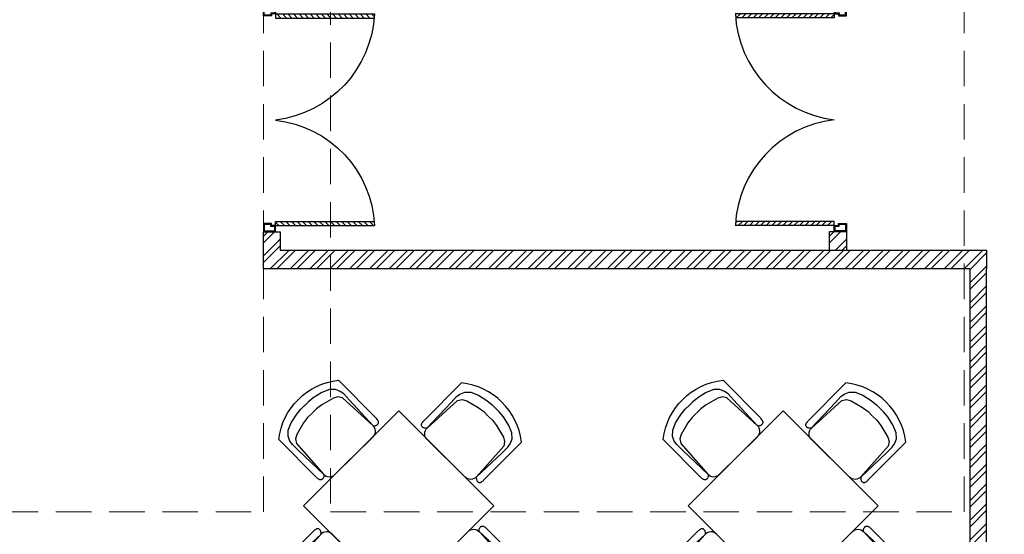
# Model space of a CAD drawing. Header units: inches. Extents: x 113025 to 158499, y 12149 to 30915.
# Tile 102 of 167: x 123472 to 123735, y 29019 to 29157. Entities that reach past the tile are written whole.
import ezdxf

# ---------------------------------------------------------------- set-up
doc = ezdxf.new("R2010")
doc.units = ezdxf.units.IN
doc.header["$MEASUREMENT"] = 0
doc.linetypes.add('HIDDEN', pattern=[0.375, 0.25, -0.125])
doc.layers.add('PD_025_TEXT', color=61, linetype='Continuous')
doc.layers.add('PD_BASE', color=8, linetype='Continuous', transparency=0.5)
for name, color, linetype, lineweight in [('PD_COLUMN', 2, 'Continuous', 60), ('PD_HATCH', 45, 'Continuous', 9), ('PP-SPRINKLER PIPE', 1, 'Continuous', 0)]:
    doc.layers.add(name, color=color, linetype=linetype, lineweight=lineweight)
pattern_1 = [(45, (-9858.2517, 2013.745), (-2.65165043, 2.65165043), []), (45, (-9856.484, 2013.745), (-2.65165043, 2.65165043), [])]

# ---------------------------------------------------------------- blocks, each defined once
blk = doc.blocks.new('columns2')
at = {"layer": 'PD_HATCH', "linetype": 'HIDDEN', "ltscale": 38}
for p, q in [((556.5, -408), (556.5, -265)), ((369, -408), (369, -268)), ((387, -268), (387, -408)), ((199.5, -408), (369, -408)), ((387, -408), (556.5, -408))]:
    blk.add_line(p, q, dxfattribs=at)
blk = doc.blocks.new('door')
h = blk.add_hatch()
h.set_pattern_fill('ANSI31', color=251, scale=10, style=0)
h.set_pattern_definition([(45, (10752.127, -6120.4824), (-0.883883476, 0.883883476), [])])
edge = h.paths.add_edge_path()
edge.add_arc((-14403.84, -18781.42), 31.42, 180, 182.3452)
edge.add_line((-14435.23, -18782.7), (-14403.84, -18782.7))
edge.add_line((-14403.84, -18782.7), (-14403.84, -18781.42))
edge.add_line((-14403.84, -18781.42), (-14435.26, -18781.42))
h = blk.add_hatch()
h.set_pattern_fill('ANSI31', color=251, scale=10, style=0)
h.set_pattern_definition([(45, (10752.127, -6123.4768), (-0.883883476, 0.883883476), [])])
edge = h.paths.add_edge_path()
edge.add_arc((-14403.84, -18848.7), 31.42, 177.6548, 180, ccw=False)
edge.add_line((-14435.23, -18847.41), (-14403.84, -18847.41))
edge.add_line((-14403.84, -18847.41), (-14403.84, -18848.7))
edge.add_line((-14403.84, -18848.7), (-14435.26, -18848.7))
at = {"color": 251}
for p, q in [((-14403.84, -18780.13), (-14403.84, -18782.7)), ((-14403.84, -18781.42), (-14435.26, -18781.42)), ((-14403.84, -18782.7), (-14435.23, -18782.7)), ((-14403.84, -18848.7), (-14435.26, -18848.7)), ((-14403.84, -18847.41), (-14435.23, -18847.41)), ((-14403.84, -18849.98), (-14403.84, -18847.41))]:
    blk.add_line(p, q, dxfattribs=at)
for points in [[(-14399.98, -18782.06), (-14399.98, -18779.49), (-14403.84, -18779.49), (-14403.84, -18781.42), (-14402.55, -18781.42), (-14402.55, -18782.06), (-14399.98, -18782.06)], [(-14399.98, -18848.05), (-14399.98, -18850.62), (-14403.84, -18850.62), (-14403.84, -18848.7), (-14402.55, -18848.7), (-14402.55, -18848.05), (-14399.98, -18848.05)]]:
    blk.add_lwpolyline(points, dxfattribs=at)
for points in [[(-14400.24, -18781.8), (-14400.24, -18779.74), (-14403.58, -18779.74), (-14403.58, -18781.16), (-14402.3, -18781.16), (-14402.3, -18781.8)], [(-14400.24, -18848.31), (-14400.24, -18850.37), (-14403.58, -18850.37), (-14403.58, -18848.95), (-14402.3, -18848.95), (-14402.3, -18848.31)]]:
    blk.add_lwpolyline(points, close=True, dxfattribs=at)
for centre, radius, start, end in [((-14399.51, -18779.61), 35.79, 182.8848, 263.0539), ((-14399.87, -18850.35), 35.42, 96.4258, 177.3294)]:
    blk.add_arc(centre, radius, start, end, dxfattribs=at)
blk = doc.blocks.new('A$C57124B3B')
at = {"color": 251}
for p, q in [((45.6, 504.4), (45.6, 108.7)), ((664.8, 108.7), (664.8, 505.8))]:
    blk.add_line(p, q, dxfattribs=at)
blk.add_lwpolyline([(353.4, 143.9), (309.5, 143.9), (260.3, 150.9), (165.5, 175.5), (135.6, 193), (116.3, 221.1), (100.2, 522.3, -0.429937), (157.5, 582.7), (552.9, 582.7, -0.429937), (610.2, 522.3), (594.1, 221.1), (574.7, 193), (544.9, 175.5), (450, 150.9), (400.9, 143.9), (356.9, 143.9)], format="xyb", dxfattribs=at)
for points in [[(100.1, 525.3), (95.1, 530.4), (90.5, 534.4), (86, 537.4), (81.9, 539.5), (78.1, 540.8), (74.6, 541.6), (71.3, 541.8), (68.3, 541.7), (65.6, 541.4), (63.1, 540.9), (60.9, 540.1), (58.9, 539.2), (57, 538), (55.4, 536.7), (53.9, 535.2), (52.5, 533.5), (51.2, 531.6), (50.1, 529.3), (49, 526.2), (47.9, 521.9), (47, 516.3), (46.1, 509.1), (45.8, 505.8)], [(100.1, 525.3), (91.7, 265), (90, 207.1), (95.2, 175.5), (111, 140.4), (142.7, 110.5), (197.1, 85.9), (269.1, 70.1), (318.3, 64.9), (356.9, 64.9)], [(610.4, 525.3), (618.8, 265), (620.6, 207.1), (615.3, 175.5), (599.5, 140.4), (567.9, 110.5), (513.4, 85.9), (441.4, 70.1), (392.2, 64.9), (353.6, 64.9)], [(610.4, 525.3), (615.4, 530.4), (620.1, 534.4), (624.5, 537.4), (628.6, 539.5), (632.4, 540.8), (636, 541.6), (639.2, 541.8), (642.2, 541.7), (644.9, 541.4), (647.4, 540.9), (649.6, 540.1), (651.7, 539.2), (653.5, 538), (655.1, 536.7), (656.6, 535.2), (658, 533.5), (659.3, 531.6), (660.5, 529.3), (661.5, 526.2), (662.6, 521.9), (663.5, 516.3), (664.4, 509.1), (664.8, 505.8)]]:
    blk.add_lwpolyline(points, dxfattribs=at)
blk.add_arc((355.2, 498.7), 498, 231.56297, 308.43703, dxfattribs=at)
blk = doc.blocks.new('5T2G3')
at = {"color": 251}
blk.add_lwpolyline([(-65.1, 22.42), (-29.1, 22.42), (-29.1, 58.42), (-65.1, 58.42)], close=True, dxfattribs=at)
at = {"color": 251, "extrusion": (0, 0, -1), "yscale": 0.03640297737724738, "zscale": -0.03640297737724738}
for p, xscale, rotation in [((58.84, 79.7), 0.03640297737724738, 180.3099349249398), ((86.38, 27.68), 0.03640297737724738, 90.30993492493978), ((7.82, 27.68), -0.03640297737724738, 269.6900650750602), ((58.84, 1.14), -0.03640297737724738, 359.6900650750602)]:
    blk.add_blockref('A$C57124B3B', p, dxfattribs=dict(at, xscale=xscale, rotation=rotation))
blk = doc.blocks.new('FIRST FLOOR AR PLAN')
at = {"layer": 'PD_BASE'}
h = blk.add_hatch(dxfattribs=at)
h.set_pattern_fill('ANSI32', color=256, scale=10)
h.set_pattern_definition(pattern_1)
h.paths.add_polyline_path([(123541.49, 21209.56), (123536.99, 21209.56), (123536.99, 21204.62), (123541.49, 21204.62)])
h = blk.add_hatch(dxfattribs=at)
h.set_pattern_fill('ANSI32', color=256, scale=10)
h.set_pattern_definition([(45, (-9706.7425, 2013.745), (-2.65165043, 2.65165043), []), (45, (-9704.9747, 2013.745), (-2.65165043, 2.65165043), [])])
h.paths.add_polyline_path([(123693, 21209.62), (123688.5, 21209.62), (123688.5, 21204.62), (123693, 21204.62)])
h = blk.add_hatch(dxfattribs=at)
h.set_pattern_fill('ANSI32', color=256, scale=10)
h.set_pattern_definition(pattern_1)
h.paths.add_polyline_path([(123730.49, 21204.62), (123536.99, 21204.62), (123536.99, 21199.62), (123574.94, 21199.62), (123725.99, 21199.62), (123725.99, 20672.5), (123730.49, 20672.5), (123730.49, 21199.62)])
at = {"layer": 'PD_BASE', "lineweight": 30}
blk.add_line((123730.49, 21099.23), (123730.49, 21143.96), dxfattribs=at)
for points in [[(123725.99, 21199.62), (123536.99, 21199.62), (123536.99, 21209.56), (123541.49, 21209.56), (123541.49, 21204.62), (123730.49, 21204.62), (123730.49, 21199.62)], [(123688.5, 21204.62), (123688.5, 21209.62), (123693, 21209.62), (123693, 21204.62)], [(123725.99, 21199.62), (123725.99, 20672.5), (123730.49, 20672.5), (123730.49, 21199.62)]]:
    blk.add_lwpolyline(points, dxfattribs=at)
at = {"layer": 'PD_BASE', "ltscale": 25, "yscale": 0.842675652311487, "zscale": 0.842675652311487}
for p, xscale in [((111402.48, 37094.52), -0.842675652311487), ((135827.51, 37094.58), 0.842675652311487)]:
    blk.add_blockref('door', p, dxfattribs=dict(at, xscale=xscale))
at = {"layer": 'PD_BASE', "rotation": 45}
for p in [(123635.1, 21140.82), (123737.95, 21140.82)]:
    blk.add_blockref('5T2G3', p, dxfattribs=at)
at = {"layer": 'PD_COLUMN'}
blk.add_blockref('columns2', (123167.99, 21542.5), dxfattribs=at)

msp = doc.modelspace()

# ---------------------------------------------------------------- block references
at = {"layer": 'PD_025_TEXT'}
msp.add_blockref('FIRST FLOOR AR PLAN', (0, 7890.65), dxfattribs=at)

# ---------------------------------------------------------------- next in the draw order: linework, layer by layer
at = {"layer": 'PP-SPRINKLER PIPE'}
msp.add_circle((124551.24, 29172.99), 1741.72, dxfattribs=at)

doc.saveas('drawing.dxf')
